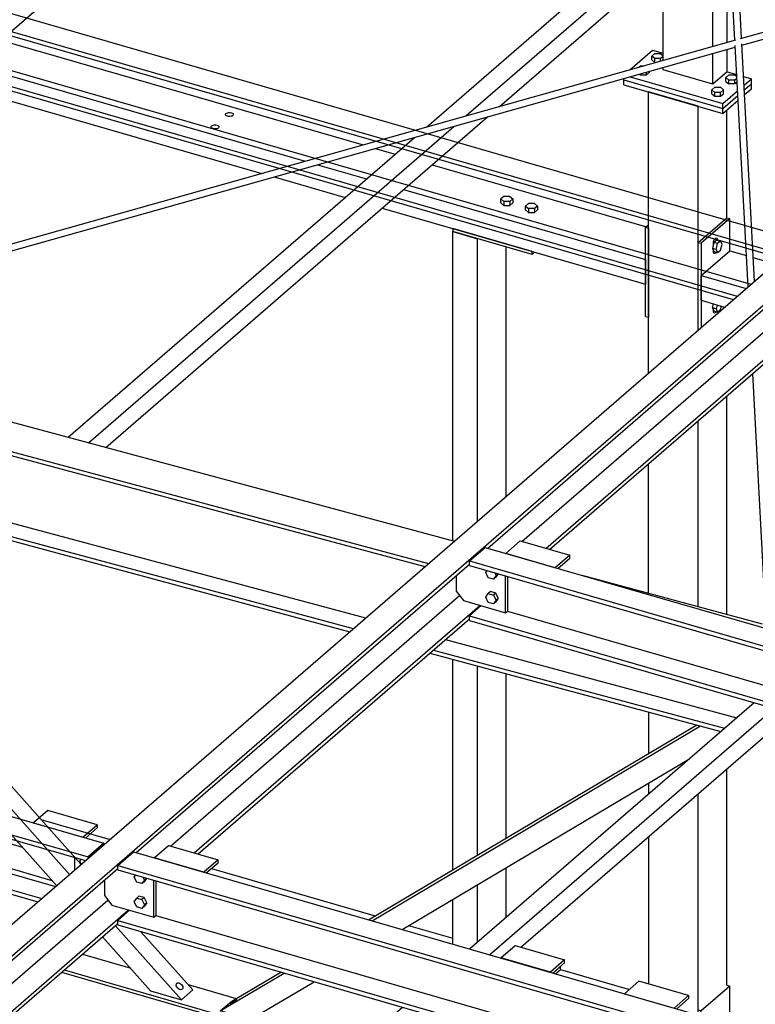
# Model space of a CAD drawing. Header units: millimetres. Extents: x -288865 to 11255, y 102926 to 380857.
# Tile 40 of 142: x -156649 to -155659, y 235986 to 237311. Entities that reach past the tile are written whole.
import ezdxf

# ---------------------------------------------------------------- set-up
doc = ezdxf.new("R2010")
doc.units = ezdxf.units.MM
doc.header["$MEASUREMENT"] = 0
doc.layers.add('TS_INNE_OBIEKTY', color=7, linetype='Continuous')
doc.layers.add('TS_LINIE_WIDOCZNE', color=7, linetype='Continuous')

# ---------------------------------------------------------------- blocks, each defined once
blk = doc.blocks.new('Part-68308383-3502 - 1330')
at = {"layer": 'TS_LINIE_WIDOCZNE', "color": 1, "linetype": 'Continuous'}
for p, q in [((7432.9, 11044.2), (7471.4, 11077.5)), ((7471.4, 11077.5), (7775.3, 10989.8)), ((7432.9, 11010.9), (7432.9, 11044.2)), ((7432.9, 11044.2), (7736.9, 10956.5)), ((7432.9, 11010.9), (7708, 10931.5)), ((7825.1, 10975.4), (7876.1, 10960.7)), ((7786.6, 10942.1), (8167.6, 10832.1)), ((7986.1, 10928.9), (8114.3, 10891.9)), ((7757.8, 10917.1), (8207.6, 10787.2)), ((8192.7, 10869.3), (8285.8, 10842.4)), ((8246, 10809.5), (8247.3, 10809.1)), ((8422.2, 10803), (8642.6, 10739.4)), ((8687.6, 10726.4), (8747, 10709.3)), ((8892.1, 10667.4), (8984.9, 10640.6))]:
    blk.add_line(p, q, dxfattribs=at)
blk = doc.blocks.new('Part-68308383-1728 - 1330')
at = {"layer": 'TS_LINIE_WIDOCZNE', "color": 1, "linetype": 'Continuous'}
for p, q in [((9126.5, 11917.5), (9091, 12578)), ((9135.6, 11920.1), (9100.2, 12578)), ((9144.3, 11585.9), (9126.9, 11910.5)), ((9153.1, 11593.5), (9136, 11912.8)), ((9167.4, 11156.1), (9150.6, 11469.1))]:
    blk.add_line(p, q, dxfattribs=at)
blk = doc.blocks.new('Bolt-68308383-3621 - 1330')
at = {"layer": 'TS_INNE_OBIEKTY', "color": 1, "linetype": 'Continuous'}
for p, q in [((9014.7, 11896.2), (9018.7, 11899.7)), ((9014.7, 11891), (9014.7, 11896.2)), ((9018.7, 11892.8), (9014.7, 11896.2)), ((9018.7, 11899.7), (9026.7, 11899.7)), ((9026.7, 11899.7), (9030.2, 11896.7)), ((9030.2, 11895.8), (9026.7, 11892.8)), ((8997.2, 11881.1), (8999.5, 11883.1)), ((8999.5, 11883.1), (9004.1, 11883.1)), ((9014.7, 11891), (9018.7, 11887.5)), ((9018.7, 11887.5), (9018.7, 11892.8)), ((9026.7, 11892.8), (9018.7, 11892.8)), ((9018.7, 11887.5), (9019.9, 11887.5)), ((9026.7, 11889.4), (9026.7, 11892.8)), ((9030, 11890.3), (9030.2, 11890.5)), ((8998.2, 11872), (8999.5, 11870.9)), ((8999.5, 11870.9), (8999.5, 11872.3)), ((8999.5, 11870.9), (9007.5, 11870.9)), ((9007.5, 11870.9), (9007.5, 11874.6)), ((9007.5, 11870.9), (9011.5, 11874.3)), ((9011.5, 11874.3), (9011.5, 11875.7)), ((9114.6, 11867.4), (9118.6, 11870.9)), ((9118.6, 11870.9), (9126.6, 11870.9)), ((9126.6, 11870.9), (9129.1, 11868.7)), ((9114.6, 11862.1), (9114.6, 11867.4)), ((9118.6, 11863.9), (9114.6, 11867.4)), ((9114.6, 11862.1), (9118.6, 11858.7)), ((9118.6, 11858.7), (9118.6, 11863.9)), ((9126.6, 11863.9), (9118.6, 11863.9)), ((9126.6, 11858.7), (9118.6, 11858.7)), ((9129.3, 11866.2), (9126.6, 11863.9)), ((9126.6, 11858.7), (9126.6, 11863.9)), ((9129.5, 11861.2), (9126.6, 11858.7)), ((9095.4, 11850.7), (9099.4, 11854.2)), ((9095.4, 11845.5), (9095.4, 11850.7)), ((9099.4, 11847.3), (9095.4, 11850.7)), ((9095.4, 11845.5), (9099.4, 11842)), ((9099.4, 11854.2), (9107.4, 11854.2)), ((9099.4, 11842), (9099.4, 11847.3)), ((9107.4, 11847.3), (9099.4, 11847.3)), ((9107.4, 11854.2), (9111.4, 11850.7)), ((9111.4, 11850.7), (9107.4, 11847.3)), ((9107.4, 11842), (9107.4, 11847.3)), ((9107.4, 11842), (9111.4, 11845.5)), ((9111.4, 11845.5), (9111.4, 11850.7)), ((9099.4, 11842), (9107.4, 11842))]:
    blk.add_line(p, q, dxfattribs=at)
blk = doc.blocks.new('Part-68308383-3503 - 1330')
at = {"layer": 'TS_LINIE_WIDOCZNE', "color": 1, "linetype": 'Continuous'}
for p, q in [((7433, 12076.7), (7471.5, 12110.1)), ((7471.5, 12110.1), (7534.8, 12091.8)), ((7544.1, 12089.1), (8089.1, 11931.8)), ((7433, 12043.4), (7433, 12076.7)), ((7433, 12076.7), (7536.8, 12046.8)), ((7433, 12043.4), (7538.4, 12013)), ((7546.2, 12044.1), (8050.6, 11898.5)), ((7547.7, 12010.3), (8021.8, 11873.5)), ((8138.8, 11917.4), (8626.3, 11776.7)), ((8100.3, 11884.1), (8548.4, 11754.7)), ((8071.5, 11859.1), (8490, 11738.3)), ((8642.8, 11771.9), (8669.6, 11764.2)), ((8565, 11750), (8631.1, 11730.9)), ((8719.3, 11749.8), (9007.5, 11666.6)), ((8506.6, 11733.5), (8602.3, 11705.9)), ((8680.8, 11716.5), (9006.5, 11622.5)), ((8652, 11691.5), (9006.5, 11589.2)), ((9006.5, 11622.5), (9006.5, 11589.2))]:
    blk.add_line(p, q, dxfattribs=at)
blk = doc.blocks.new('Part-68308383-3481 - 1330')
at = {"layer": 'TS_LINIE_WIDOCZNE', "color": 1, "linetype": 'Continuous'}
for p, q in [((9010.5, 11470), (9010.5, 11847.9)), ((9077.1, 11828.6), (9010.5, 11847.9)), ((9077.1, 11527.7), (9077.1, 11828.6)), ((9115.6, 11678.7), (9115.6, 11823.5)), ((9115.6, 11145.2), (9115.6, 11438.8)), ((9077.2, 11155.6), (9077.1, 11405.5)), ((9010.5, 11173.5), (9010.5, 11347.8)), ((9010.6, 10957.9), (9010.6, 11013.8)), ((9115.7, 10646.1), (9115.6, 10937.1)), ((9010.6, 10903.5), (9010.6, 10918.2)), ((9077.2, 10606.2), (9077.2, 10903.8)), ((9010.6, 10647.6), (9010.6, 10846.1))]:
    blk.add_line(p, q, dxfattribs=at)
blk = doc.blocks.new('Part-68308383-1607 - 1330')
at = {"layer": 'TS_LINIE_WIDOCZNE', "color": 1, "linetype": 'Continuous'}
for p, q in [((8248.8, 10688.1), (8312.5, 10669.7)), ((8220.5, 10663.6), (8605.3, 10552.6)), ((8224.2, 10666.8), (8609, 10555.7)), ((8390.8, 10647.1), (8455.6, 10628.4))]:
    blk.add_line(p, q, dxfattribs=at)
blk = doc.blocks.new('Part-68308383-3487 - 1330')
at = {"layer": 'TS_LINIE_WIDOCZNE', "color": 1, "linetype": 'Continuous'}
for p, q in [((9077.1, 11645.4), (9115.6, 11678.7)), ((9119.6, 11677.6), (9081.1, 11644.3)), ((9115.6, 11678.7), (9119.6, 11677.6)), ((9119.6, 11634.3), (9119.6, 11677.6)), ((9077.1, 11527.7), (9077.1, 11645.4)), ((9077.1, 11645.4), (9081.1, 11644.3)), ((9081.1, 11644.3), (9081.1, 11531.2))]:
    blk.add_line(p, q, dxfattribs=at)
blk = doc.blocks.new('Part-68308383-2156 - 1330')
at = {"layer": 'TS_LINIE_WIDOCZNE', "color": 1, "linetype": 'Continuous'}
for p, q in [((8345.3, 10817.4), (8364.6, 10834.1)), ((8364.6, 10834.1), (8431.2, 10814.9)), ((8411.9, 10798.2), (8345.3, 10817.4)), ((8431.2, 10814.9), (8411.9, 10798.2)), ((8415.4, 10797.2), (8431.2, 10810.9)), ((8431.2, 10810.9), (8431.2, 10814.9))]:
    blk.add_line(p, q, dxfattribs=at)
blk = doc.blocks.new('Part-68308383-1701 - 1330')
at = {"layer": 'TS_LINIE_WIDOCZNE', "color": 1, "linetype": 'Continuous'}
for p, q in [((8296.2, 10807.2), (8317.4, 10825.5)), ((8317.4, 10825.5), (9876.2, 10375.5)), ((8296.2, 10801.2), (8296.2, 10807.2)), ((8296.2, 10807.2), (9855, 10357.2)), ((8296.2, 10801.2), (9851.5, 10352.2)), ((8296.2, 10733.2), (8312.2, 10747.1)), ((8296.2, 10727.2), (8296.2, 10733.2)), ((8296.2, 10733.2), (9792.7, 10301.2)), ((8347.4, 10739.8), (9811.1, 10317.2)), ((8296.2, 10727.2), (9787.5, 10296.8)), ((9876.2, 10375.5), (9855, 10357.2)), ((9876.2, 10373.6), (9876.2, 10375.5)), ((9855, 10357.2), (9855, 10355.3))]:
    blk.add_line(p, q, dxfattribs=at)
blk = doc.blocks.new('Bolt-68308383-2679 - 1330')
at = {"layer": 'TS_INNE_OBIEKTY', "color": 1, "linetype": 'Continuous'}
for p, q in [((8791.3, 11201.4), (8793.1, 11204)), ((8794.8, 11194.4), (8791.3, 11201.4)), ((8801.7, 11192.5), (8794.8, 11194.4)), ((8805.2, 11197.4), (8801.7, 11192.5)), ((8804.8, 11195.1), (8801.7, 11192.5)), ((8805.2, 11197.4), (8803.4, 11201)), ((8808, 11199.7), (8804.8, 11195.1)), ((8807.9, 11199.8), (8805.2, 11197.4)), ((8791.3, 11168.1), (8794.8, 11173.1)), ((8794.8, 11161.1), (8791.3, 11168.1)), ((8797.9, 11175.8), (8794.8, 11173.1)), ((8794.8, 11173.1), (8801.7, 11171.1)), ((8804.8, 11173.8), (8797.9, 11175.8)), ((8804.8, 11173.8), (8801.7, 11171.1)), ((8801.7, 11171.1), (8805.2, 11164.1)), ((8808.2, 11166.8), (8804.8, 11173.8)), ((8808.2, 11166.8), (8804.8, 11161.8)), ((8808.2, 11166.8), (8805.2, 11164.1)), ((8801.7, 11159.1), (8794.8, 11161.1)), ((8805.2, 11164.1), (8801.7, 11159.1)), ((8804.8, 11161.8), (8801.7, 11159.1))]:
    blk.add_line(p, q, dxfattribs=at)
blk = doc.blocks.new('Part-68308383-2162 - 1330')
at = {"layer": 'TS_LINIE_WIDOCZNE', "color": 1, "linetype": 'Continuous'}
for p, q in [((8818.4, 11227.1), (8837.6, 11243.8)), ((8837.6, 11243.8), (8904.3, 11224.6)), ((8885, 11207.9), (8818.4, 11227.1)), ((8904.3, 11224.6), (8885, 11207.9)), ((8888.5, 11206.9), (8904.3, 11220.6)), ((8904.3, 11220.6), (8904.3, 11224.6))]:
    blk.add_line(p, q, dxfattribs=at)
blk = doc.blocks.new('Part-68308383-1609 - 1330')
at = {"layer": 'TS_LINIE_WIDOCZNE', "color": 1, "linetype": 'Continuous'}
for p, q in [((6027.6, 11974.9), (8749.2, 11243.7)), ((7673.3, 11493), (8714.2, 11213.4)), ((7673.8, 11487.6), (8709.5, 11209.3)), ((7613.2, 11413.3), (8629.6, 11140.2)), ((7595.4, 11394), (8608.5, 11121.8)), ((7599.6, 11398.2), (8613.2, 11125.9)), ((8920.6, 11197.6), (9163.2, 11132.4)), ((8737.4, 11111.2), (9129, 11006)), ((8716.2, 11092.9), (9107.8, 10987.7)), ((8720.9, 11097), (9112.5, 10991.8))]:
    blk.add_line(p, q, dxfattribs=at)
blk = doc.blocks.new('Part-68308383-1618 - 1330')
at = {"layer": 'TS_LINIE_WIDOCZNE', "color": 1, "linetype": 'Continuous'}
for p, q in [((8213.9, 10780.2), (7688.8, 11368.9)), ((8231.4, 10795.3), (7729.5, 11358)), ((8246.8, 10808.6), (7765.4, 11348.4)), ((8381.9, 10626.6), (8292.9, 10726.3)), ((8397.2, 10639.9), (8327.4, 10718.2)), ((8340.2, 10638.6), (8275.5, 10711.2)), ((8340.2, 10638.6), (8381.9, 10626.6)), ((8381.9, 10626.6), (8397.2, 10639.9))]:
    blk.add_line(p, q, dxfattribs=at)
blk = doc.blocks.new('Part-68308383-1620 - 1330')
at = {"layer": 'TS_LINIE_WIDOCZNE', "color": 1, "linetype": 'Continuous'}
for p, q in [((8633.8, 10734.2), (9075.4, 10996.4)), ((8638.5, 10732.8), (9080.2, 10995.1)), ((8678.8, 10721.2), (9064.6, 10950.3)), ((8449.6, 10624.8), (8515.5, 10663.9)), ((8434.2, 10611.5), (8520.2, 10662.6)), ((8474.5, 10599.9), (8560.5, 10650.9)), ((8434.2, 10611.5), (8449.6, 10624.8)), ((8474.5, 10599.9), (8434.2, 10611.5))]:
    blk.add_line(p, q, dxfattribs=at)
blk = doc.blocks.new('Part-68308383-1646 - 1330')
at = {"layer": 'TS_LINIE_WIDOCZNE', "color": 1, "linetype": 'Continuous'}
for p, q in [((9614.6, 12055), (9103.3, 12641)), ((9639.2, 12061.9), (9143.3, 12630.3)), ((9660.9, 12068), (9178.6, 12620.8)), ((9811.9, 11863.9), (9645.8, 12054.3)), ((9827.3, 11877.2), (9667.5, 12060.4)), ((9771, 11875.7), (9621.2, 12047.4)), ((9771, 11875.7), (9811.9, 11863.9)), ((9811.9, 11863.9), (9827.3, 11877.2))]:
    blk.add_line(p, q, dxfattribs=at)
blk = doc.blocks.new('Part-68308383-3546 - 1330')
at = {"layer": 'TS_LINIE_WIDOCZNE', "color": 1, "linetype": 'Continuous'}
for p, q in [((9030.2, 12785.8), (9030.2, 12923.6)), ((9096.8, 12767.9), (9096.8, 12904.4)), ((9116, 12781.2), (9116, 12898.8)), ((9030.2, 12112.6), (9030.2, 12660.6)), ((9096.8, 12612.5), (9096.8, 12642.7)), ((9116, 12284.1), (9116, 12626.4)), ((9096.8, 12094.8), (9096.8, 12470.3)), ((9116, 12110.2), (9116, 12112.3)), ((9030.2, 11890.4), (9030.2, 12004.3)), ((9096.8, 11909.2), (9096.8, 11985)), ((9116, 11914.6), (9116, 11979.5)), ((9096.8, 11858.5), (9096.8, 11899.7)), ((9116, 11875.1), (9116, 11905.1)), ((9030.2, 11877.7), (9030.2, 11881)), ((9096.8, 11858.5), (9030.2, 11877.7)), ((9116, 11875.1), (9096.8, 11858.5))]:
    blk.add_line(p, q, dxfattribs=at)
blk = doc.blocks.new('Part-68308383-1690 - 1330')
at = {"layer": 'TS_LINIE_WIDOCZNE', "color": 1, "linetype": 'Continuous'}
for p, q in [((7795.2, 10417.5), (9214.8, 11647)), ((9214.8, 11647), (9251.5, 11636.4)), ((7831.8, 10407), (9251.5, 11636.4)), ((9251.5, 11636.4), (9251.5, 11634.5)), ((8794, 11234.2), (9232, 11613.5)), ((8840.1, 11243.1), (9218.8, 11571.1)), ((8872, 11233.9), (9246.3, 11557.9)), ((8877.2, 11232.4), (9232, 11539.6)), ((8320.9, 10824.5), (8769.3, 11212.8)), ((8367, 10833.4), (8756.1, 11170.4)), ((8399, 10824.2), (8783.6, 11157.2)), ((8404.2, 10822.7), (8769.3, 11138.9)), ((7858.2, 10423.8), (8296.2, 10803.1)), ((7885.1, 10416), (8283, 10760.7)), ((7917, 10406.8), (8310.5, 10747.5)), ((7922.2, 10405.3), (8296.2, 10729.2)), ((7831.8, 10407), (7795.2, 10417.5)), ((7795.2, 10417.5), (7795.2, 10337.6)), ((7799.9, 10342.2), (7799.9, 10410.2)), ((7799.9, 10410.2), (7831.8, 10401)), ((7831.8, 10401), (7831.8, 10407)), ((7831.8, 10401), (7833.5, 10402.4)), ((7799.9, 10342.2), (7807.7, 10349)), ((7795.2, 10337.6), (7831.8, 10327)), ((7831.8, 10333), (7799.9, 10342.2)), ((7831.8, 10333), (7833.5, 10334.5)), ((7831.8, 10327), (7831.8, 10333)), ((7831.8, 10327), (7833.5, 10328.5))]:
    blk.add_line(p, q, dxfattribs=at)
blk = doc.blocks.new('Part-68308383-3526 - 1330')
at = {"layer": 'TS_LINIE_WIDOCZNE', "color": 1, "linetype": 'Continuous'}
for p, q in [((8881.9, 10662.5), (8892.1, 10671.4)), ((8885.4, 10661.5), (8892.1, 10667.4)), ((8892.1, 10671.4), (8891.9, 10671.4)), ((8892.1, 10667.4), (8892.1, 10671.4))]:
    blk.add_line(p, q, dxfattribs=at)
blk = doc.blocks.new('Part-68308383-1700 - 1330')
at = {"layer": 'TS_LINIE_WIDOCZNE', "color": 1, "linetype": 'Continuous'}
for p, q in [((8769.3, 11216.9), (8790.4, 11235.2)), ((8790.4, 11235.2), (10349.3, 10785.2)), ((8769.3, 11210.9), (8769.3, 11216.9)), ((8769.3, 11216.9), (10328.1, 10766.9)), ((8769.3, 11210.9), (10324.6, 10761.9)), ((8769.3, 11142.9), (8785.2, 11156.8)), ((8769.3, 11136.9), (8769.3, 11142.9)), ((8769.3, 11142.9), (10265.8, 10710.9)), ((8820.5, 11149.5), (10284.2, 10726.9)), ((8769.3, 11136.9), (10260.6, 10706.4)), ((10349.3, 10785.2), (10328.1, 10766.9)), ((10349.3, 10783.3), (10349.3, 10785.2)), ((10328.1, 10766.9), (10328.1, 10765))]:
    blk.add_line(p, q, dxfattribs=at)
blk = doc.blocks.new('Part-68308383-1727 - 1330')
at = {"layer": 'TS_LINIE_WIDOCZNE', "color": 1, "linetype": 'Continuous'}
for p, q in [((9134, 11919.6), (10318.7, 12253.2)), ((9136.1, 11910.8), (10321.8, 12244.7)), ((7762.6, 11533.5), (9128, 11918)), ((7734.8, 11516.2), (9127, 11908.2))]:
    blk.add_line(p, q, dxfattribs=at)
blk = doc.blocks.new('Part-68308383-3497 - 1330')
at = {"layer": 'TS_LINIE_WIDOCZNE', "color": 1, "linetype": 'Continuous'}
for p, q in [((9006.5, 11665.8), (9010.5, 11669.3)), ((9006.5, 11545.9), (9006.5, 11665.8)), ((9006.5, 11665.8), (9010.5, 11664.7)), ((9010.5, 11664.7), (9010.5, 11544.7)), ((9006.5, 11545.9), (9010.5, 11544.7)), ((9010.5, 11544.7), (9010.5, 11544.8))]:
    blk.add_line(p, q, dxfattribs=at)
blk = doc.blocks.new('Part-68308383-2302 - 1330')
at = {"layer": 'TS_LINIE_WIDOCZNE', "color": 1, "linetype": 'Continuous'}
for p, q in [((8769.7, 10694.9), (9152.4, 11026.3)), ((8796.4, 10687.2), (9179.1, 11018.6)), ((8838.7, 10697.2), (9202.1, 11012)), ((8307, 10294.2), (8679.3, 10616.6)), ((8333.7, 10286.5), (8706, 10609)), ((8356.8, 10279.9), (8729.1, 10602.3)), ((7890.8, 9933.8), (8216.6, 10215.9)), ((7917.9, 9926.5), (8243.3, 10208.2)), ((7954.3, 9931.3), (8266.4, 10201.6))]:
    blk.add_line(p, q, dxfattribs=at)
blk = doc.blocks.new('Part-68308383-2155 - 1330')
at = {"layer": 'TS_LINIE_WIDOCZNE', "color": 1, "linetype": 'Continuous'}
for p, q in [((8997.4, 10651.4), (8978.2, 10634.7)), ((9064, 10632.2), (8997.4, 10651.4)), ((8978.2, 10634.7), (9044.8, 10615.5)), ((9044.8, 10615.5), (9064, 10632.2)), ((9064, 10628.2), (9048.3, 10614.5)), ((9064, 10632.2), (9064, 10628.2))]:
    blk.add_line(p, q, dxfattribs=at)
blk = doc.blocks.new('Bolt-68308383-2680 - 1330')
at = {"layer": 'TS_INNE_OBIEKTY', "color": 1, "linetype": 'Continuous'}
for p, q in [((8318.3, 10791.7), (8320, 10794.3)), ((8321.7, 10784.8), (8318.3, 10791.7)), ((8328.7, 10782.8), (8321.7, 10784.8)), ((8332.1, 10787.7), (8328.7, 10782.8)), ((8331.7, 10785.4), (8328.7, 10782.8)), ((8332.1, 10787.7), (8330.3, 10791.3)), ((8334.9, 10790), (8331.7, 10785.4)), ((8334.8, 10790.1), (8332.1, 10787.7)), ((8318.3, 10758.4), (8321.7, 10763.4)), ((8321.7, 10751.4), (8318.3, 10758.4)), ((8324.8, 10766.1), (8321.7, 10763.4)), ((8321.7, 10763.4), (8328.7, 10761.4)), ((8331.7, 10764.1), (8324.8, 10766.1)), ((8331.7, 10764.1), (8328.7, 10761.4)), ((8328.7, 10761.4), (8332.1, 10754.4)), ((8335.2, 10757.1), (8331.7, 10764.1)), ((8335.2, 10757.1), (8331.7, 10752.1)), ((8335.2, 10757.1), (8332.1, 10754.4)), ((8328.7, 10749.4), (8321.7, 10751.4)), ((8332.1, 10754.4), (8328.7, 10749.4)), ((8331.7, 10752.1), (8328.7, 10749.4))]:
    blk.add_line(p, q, dxfattribs=at)
blk = doc.blocks.new('Bolt-68308383-3583 - 1330')
at = {"layer": 'TS_INNE_OBIEKTY', "color": 1, "linetype": 'Continuous'}
for p, q in [((8441, 11817.2), (8441.1, 11818.1)), ((8441.5, 11816.4), (8441, 11817.2)), ((8441.1, 11818.1), (8441.7, 11818.9)), ((8442.4, 11815.7), (8441.5, 11816.4)), ((8441.7, 11818.9), (8442.8, 11819.5)), ((8443.7, 11815.2), (8442.4, 11815.7)), ((8442.8, 11819.5), (8444.2, 11820)), ((8444.2, 11820), (8445.8, 11820.2)), ((8445.8, 11820.2), (8447.5, 11820.1)), ((8447.5, 11820.1), (8449.1, 11819.8)), ((8449.1, 11819.8), (8450.4, 11819.3)), ((8451, 11816.2), (8450, 11815.5)), ((8450.4, 11819.3), (8451.3, 11818.6)), ((8451.6, 11817), (8451, 11816.2)), ((8451.3, 11818.6), (8451.7, 11817.8)), ((8451.7, 11817.8), (8451.6, 11817)), ((8422.5, 11802.2), (8423.5, 11802.9)), ((8423.5, 11802.9), (8425, 11803.3)), ((8425, 11803.3), (8426.6, 11803.5)), ((8426.6, 11803.5), (8428.3, 11803.5)), ((8428.3, 11803.5), (8429.8, 11803.2)), ((8429.8, 11803.2), (8431.1, 11802.7)), ((8431.1, 11802.7), (8432.1, 11802)), ((8445.3, 11814.9), (8443.7, 11815.2)), ((8446.9, 11814.8), (8445.3, 11814.9)), ((8448.6, 11815.1), (8446.9, 11814.8)), ((8450, 11815.5), (8448.6, 11815.1)), ((8421.8, 11800.6), (8421.9, 11801.4)), ((8422.2, 11799.8), (8421.8, 11800.6)), ((8421.9, 11801.4), (8422.5, 11802.2)), ((8423.1, 11799.1), (8422.2, 11799.8)), ((8424.5, 11798.5), (8423.1, 11799.1)), ((8426, 11798.2), (8424.5, 11798.5)), ((8427.7, 11798.2), (8426, 11798.2)), ((8429.3, 11798.4), (8427.7, 11798.2)), ((8430.7, 11798.9), (8429.3, 11798.4)), ((8431.8, 11799.5), (8430.7, 11798.9)), ((8432.4, 11800.3), (8431.8, 11799.5)), ((8432.1, 11802), (8432.5, 11801.1)), ((8432.5, 11801.1), (8432.4, 11800.3))]:
    blk.add_line(p, q, dxfattribs=at)
blk = doc.blocks.new('Part-68308383-2144 - 1330')
at = {"layer": 'TS_LINIE_WIDOCZNE', "color": 1, "linetype": 'Continuous'}
for p, q in [((8751.4, 11197.3), (8751.4, 11176.5)), ((8818, 11147.3), (8818, 11196.8)), ((8821, 11150), (8821, 11195.9)), ((8751.4, 11176.5), (8761.3, 11163.7)), ((8761.3, 11163.7), (8818, 11147.3)), ((8818, 11147.3), (8821, 11150))]:
    blk.add_line(p, q, dxfattribs=at)
blk = doc.blocks.new('Part-68308383-2145 - 1330')
at = {"layer": 'TS_LINIE_WIDOCZNE', "color": 1, "linetype": 'Continuous'}
for p, q in [((8278.3, 10787.6), (8278.3, 10766.8)), ((8344.9, 10737.6), (8344.9, 10787.1)), ((8348, 10740.3), (8348, 10786.2)), ((8278.3, 10766.8), (8288.3, 10754)), ((8288.3, 10754), (8344.9, 10737.6)), ((8344.9, 10737.6), (8348, 10740.3))]:
    blk.add_line(p, q, dxfattribs=at)
blk = doc.blocks.new('Part-68308383-2157 - 1330')
at = {"layer": 'TS_LINIE_WIDOCZNE', "color": 1, "linetype": 'Continuous'}
for p, q in [((8811.7, 10682.8), (8830.9, 10699.5)), ((8830.9, 10699.5), (8897.5, 10680.2)), ((8878.3, 10663.6), (8811.7, 10682.8)), ((8897.5, 10680.2), (8878.3, 10663.6)), ((8897.5, 10676.2), (8897.5, 10680.2)), ((8881.7, 10662.6), (8897.5, 10676.2))]:
    blk.add_line(p, q, dxfattribs=at)
blk = doc.blocks.new('Part-68308383-2337 - 1330')
at = {"layer": 'TS_LINIE_WIDOCZNE', "color": 1, "linetype": 'Continuous'}
for p, q in [((8711.8, 11800.7), (8997.2, 12047.9)), ((9012.5, 12043.5), (8997.1, 12030.2)), ((8997.2, 12047.9), (9001.5, 12046.7)), ((9023.8, 12040.2), (9012.5, 12043.5)), ((8764.4, 11815.6), (9023.8, 12040.2)), ((8997.1, 12030.2), (8993.1, 12031.3)), ((9023.8, 12013.6), (9023.8, 12040.2)), ((8810, 11828.4), (9023.8, 12013.6)), ((8280.3, 11369.7), (8793.9, 11814.4)), ((8256.8, 11376), (8748.3, 11801.6)), ((8229.7, 11383.3), (8695.6, 11786.8)), ((7950.2, 11141.2), (8089, 11261.4)), ((7965.6, 11123.8), (8116.1, 11254.1)), ((7979.1, 11108.8), (8139.6, 11247.8)), ((7643.7, 10875.7), (7917.3, 11112.7)), ((7659.1, 10858.3), (7932.8, 11095.4)), ((7682.2, 10851.7), (7946.2, 11080.3)), ((7647.8, 10861.6), (7658.2, 10870.7))]:
    blk.add_line(p, q, dxfattribs=at)
blk = doc.blocks.new('Part-68308383-3506 - 1330')
at = {"layer": 'TS_LINIE_WIDOCZNE', "color": 1, "linetype": 'Continuous'}
for p, q in [((8747, 11244.3), (8747, 11660.1)), ((8747, 11660.1), (8780.3, 11650.5)), ((8747, 11660.1), (8747.1, 11660.1)), ((8780.3, 11270.7), (8780.3, 11650.5)), ((8818.8, 11304), (8818.8, 11639.4)), ((8747, 10801.4), (8747, 11084.6)), ((8780.3, 10821.2), (8780.3, 11075.7)), ((8818.8, 10844), (8818.8, 11065.3)), ((8818.8, 10737.4), (8818.8, 10804.3)), ((8780.3, 10704.1), (8780.3, 10781.5)), ((8747, 10701.5), (8747, 10761.7))]:
    blk.add_line(p, q, dxfattribs=at)
blk = doc.blocks.new('Bolt-68308383-3264 - 1330')
at = {"layer": 'TS_INNE_OBIEKTY', "color": 1, "linetype": 'Continuous'}
for p, q in [((8449.4, 10622.8), (8450.6, 10623.8)), ((8450.6, 10623.8), (8452, 10624.7)), ((8453.1, 10624.4), (8451.8, 10623.4)), ((8452, 10624.7), (8453.4, 10625.6)), ((8454.4, 10625.3), (8453.1, 10624.4)), ((8453.4, 10625.6), (8454.6, 10626.4)), ((8455.4, 10626.1), (8454.4, 10625.3)), ((8454.6, 10626.4), (8455.5, 10626.9)), ((8456, 10626.8), (8455.4, 10626.1)), ((8455.5, 10626.9), (8456.1, 10627.2)), ((8455.5, 10626.9), (8456.1, 10627.2)), ((8456.3, 10627.1), (8456, 10626.8)), ((8456.3, 10627.1), (8456, 10626.8)), ((8456.1, 10627.2), (8456.3, 10627.1)), ((8456.1, 10627.2), (8456.3, 10627.1)), ((8447.5, 10621), (8447.7, 10621.4)), ((8447.5, 10621), (8447.7, 10621.4)), ((8447.7, 10621), (8447.5, 10621)), ((8447.7, 10621), (8447.5, 10621)), ((8447.7, 10621.4), (8448.4, 10622)), ((8448.2, 10621.2), (8447.7, 10621)), ((8448.2, 10621.2), (8447.7, 10621)), ((8449.2, 10621.7), (8448.2, 10621.2)), ((8448.4, 10622), (8449.4, 10622.8)), ((8450.4, 10622.5), (8449.2, 10621.7)), ((8451.8, 10623.4), (8450.4, 10622.5))]:
    blk.add_line(p, q, dxfattribs=at)
blk = doc.blocks.new('Part-68308383-3544 - 1330')
at = {"layer": 'TS_LINIE_WIDOCZNE', "color": 1, "linetype": 'Continuous'}
for p, q in [((8985.2, 11877.7), (9015.7, 11904.1)), ((9015.7, 11904.1), (9030.2, 11899.9)), ((9116, 11875.1), (9129, 11871.4)), ((9138.3, 11868.7), (9148.9, 11865.6)), ((8977.2, 11864.1), (8977.2, 11866.1)), ((8977.2, 11864.1), (9110.4, 11825.7)), ((8985.5, 11868.4), (9110.4, 11832.3)), ((9139, 11857), (9148.9, 11865.6)), ((9139.3, 11850.7), (9148.9, 11859)), ((9148.9, 11859), (9148.9, 11865.6)), ((9110.4, 11832.3), (9130.2, 11849.4)), ((9110.4, 11825.7), (9130.5, 11843)), ((9110.4, 11825.7), (9110.4, 11832.3))]:
    blk.add_line(p, q, dxfattribs=at)
blk = doc.blocks.new('Bolt-68308383-3260 - 1330')
at = {"layer": 'TS_INNE_OBIEKTY', "color": 1, "linetype": 'Continuous'}
for p, q in [((8374.8, 10646.6), (8375.1, 10647.8)), ((8375, 10645.2), (8374.8, 10646.6)), ((8375.6, 10643.8), (8375, 10645.2)), ((8375.1, 10647.8), (8375.7, 10648.8)), ((8376.6, 10642.4), (8375.6, 10643.8)), ((8375.7, 10648.8), (8376.7, 10649.3)), ((8377.9, 10641.3), (8376.6, 10642.4)), ((8376.7, 10649.3), (8378, 10649.4)), ((8379.2, 10640.5), (8377.9, 10641.3)), ((8378, 10649.4), (8379.4, 10649)), ((8380.6, 10640.1), (8379.2, 10640.5)), ((8379.4, 10649), (8380.8, 10648.2)), ((8381.9, 10640.2), (8380.6, 10640.1)), ((8380.8, 10648.2), (8382, 10647.1)), ((8382.9, 10640.7), (8381.9, 10640.2)), ((8382, 10647.1), (8383, 10645.7)), ((8383.6, 10641.6), (8382.9, 10640.7)), ((8383, 10645.7), (8383.6, 10644.3)), ((8383.6, 10644.3), (8383.8, 10642.9)), ((8383.8, 10642.9), (8383.6, 10641.6))]:
    blk.add_line(p, q, dxfattribs=at)
blk = doc.blocks.new('Part-68308383-3493 - 1330')
at = {"layer": 'TS_LINIE_WIDOCZNE', "color": 1, "linetype": 'Continuous'}
for p, q in [((9119.6, 10645), (9081.1, 10611.7)), ((9115.7, 10646.1), (9119.6, 10645)), ((9119.6, 10601.7), (9119.6, 10645)), ((9077.1, 10606.2), (9077.1, 10612.9)), ((9077.1, 10612.9), (9081.1, 10611.7)), ((9081.1, 10605), (9081.1, 10611.7)), ((9077.1, 10492.9), (9077.1, 10501.8)), ((9077.1, 10492.9), (9081.1, 10491.8)), ((9081.1, 10491.8), (9081.1, 10500.7)), ((9081.1, 10491.8), (9088.8, 10498.4))]:
    blk.add_line(p, q, dxfattribs=at)
blk = doc.blocks.new('Bolt-68308383-3597 - 1330')
at = {"layer": 'TS_INNE_OBIEKTY', "color": 1, "linetype": 'Continuous'}
for p, q in [((8815.6, 11707.4), (8811.6, 11703.9)), ((8811.6, 11703.9), (8815.6, 11700.5)), ((8811.6, 11698.7), (8811.6, 11703.9)), ((8811.6, 11698.7), (8815.6, 11695.2)), ((8823.6, 11707.4), (8815.6, 11707.4)), ((8823.6, 11700.5), (8815.6, 11700.5)), ((8815.6, 11700.5), (8815.6, 11695.2)), ((8823.6, 11707.4), (8827.6, 11703.9)), ((8827.6, 11703.9), (8823.6, 11700.5)), ((8823.6, 11700.5), (8823.6, 11695.2)), ((8823.6, 11695.2), (8827.6, 11698.7)), ((8827.6, 11703.9), (8827.6, 11698.7)), ((8848.9, 11697.8), (8844.9, 11694.3)), ((8856.9, 11697.8), (8848.9, 11697.8)), ((8856.9, 11697.8), (8860.9, 11694.3)), ((8815.6, 11695.2), (8823.6, 11695.2)), ((8844.9, 11694.3), (8848.9, 11690.9)), ((8844.9, 11689.1), (8844.9, 11694.3)), ((8844.9, 11689.1), (8848.9, 11685.6)), ((8856.9, 11690.9), (8848.9, 11690.9)), ((8848.9, 11690.9), (8848.9, 11685.6)), ((8848.9, 11685.6), (8856.9, 11685.6)), ((8860.9, 11694.3), (8856.9, 11690.9)), ((8856.9, 11690.9), (8856.9, 11685.6)), ((8856.9, 11685.6), (8860.9, 11689.1)), ((8860.9, 11694.3), (8860.9, 11689.1))]:
    blk.add_line(p, q, dxfattribs=at)
blk = doc.blocks.new('Part-68308383-3525 - 1330')
at = {"layer": 'TS_LINIE_WIDOCZNE', "color": 1, "linetype": 'Continuous'}
for p, q in [((8853.7, 11633.3), (8747.1, 11664.1)), ((8747.1, 11664.1), (8747.1, 11660.1)), ((8853.7, 11629.3), (8747.1, 11660.1)), ((8853.7, 11629.3), (8853.7, 11633.3)), ((8857.1, 11632.3), (8853.7, 11629.3))]:
    blk.add_line(p, q, dxfattribs=at)
blk = doc.blocks.new('Part-68308383-3534 - 1330')
at = {"layer": 'TS_LINIE_WIDOCZNE', "color": 1, "linetype": 'Continuous'}
for p, q in [((9081.1, 11601), (9119.6, 11634.3)), ((9119.6, 11634.3), (9142.1, 11627.8)), ((9151.4, 11625.1), (9180, 11616.8)), ((9081.1, 11567.7), (9081.1, 11601)), ((9081.1, 11601), (9141.6, 11583.5)), ((9081.1, 11567.7), (9112.7, 11558.5)), ((9278.4, 11510.7), (9603.4, 11416.9)), ((9653.1, 11402.5), (10050.3, 11287.9)), ((10067, 11283.1), (10211.7, 11241.3)), ((10261.5, 11226.9), (10605.3, 11127.7)), ((10605.3, 11127.7), (10605.3, 11141.2))]:
    blk.add_line(p, q, dxfattribs=at)
blk = doc.blocks.new('Part-68308383-3563 - 1330')
at = {"layer": 'TS_LINIE_WIDOCZNE', "color": 1, "linetype": 'Continuous'}
for p, q in [((8977.2, 11864.1), (9110.4, 11825.7)), ((8977.2, 11857.5), (8977.2, 11864.1)), ((8977.2, 11857.5), (9110.4, 11819)), ((9139.3, 11850.7), (9148.9, 11859)), ((9148.9, 11852.3), (9148.9, 11859)), ((9110.4, 11825.7), (9130.5, 11843)), ((9139.7, 11844.3), (9148.9, 11852.3)), ((9110.4, 11819), (9130.8, 11836.7)), ((9110.4, 11819), (9110.4, 11825.7))]:
    blk.add_line(p, q, dxfattribs=at)
blk = doc.blocks.new('Bolt-68308383-3565 - 1330')
at = {"layer": 'TS_INNE_OBIEKTY', "color": 1, "linetype": 'Continuous'}
for p, q in [((9098.3, 11645.2), (9096.3, 11637.5)), ((9097.7, 11643.9), (9097.9, 11645.9)), ((9097.7, 11642.5), (9097.7, 11643.9)), ((9097.9, 11645.9), (9098.4, 11647.9)), ((9102.3, 11648.7), (9098.3, 11645.2)), ((9103.3, 11643.8), (9098.3, 11645.2)), ((9098.4, 11647.9), (9099.3, 11649.7)), ((9099.3, 11649.7), (9100.3, 11650.9)), ((9100.3, 11650.9), (9101.4, 11651.5)), ((9101.3, 11636), (9103.3, 11643.8)), ((9101.4, 11651.5), (9102.2, 11651.2)), ((9102.2, 11651.2), (9102.8, 11650.2)), ((9102.3, 11648.7), (9107.3, 11647.2)), ((9102.8, 11650.2), (9103, 11648.6)), ((9103, 11648.6), (9103, 11648.5)), ((9107.3, 11647.2), (9103.3, 11643.8)), ((9109.3, 11643), (9107.3, 11647.2)), ((9101.3, 11636), (9096.3, 11637.5)), ((9096.3, 11637.5), (9098.3, 11633.2)), ((9097.7, 11633.3), (9097.7, 11634.7)), ((9097.9, 11631.7), (9097.7, 11633.3)), ((9098.4, 11630.7), (9097.9, 11631.7)), ((9098.3, 11633.2), (9103.3, 11631.8)), ((9099.3, 11630.4), (9098.4, 11630.7)), ((9100.3, 11631), (9099.3, 11630.4)), ((9101.4, 11632.2), (9100.3, 11631)), ((9101.3, 11636), (9103.3, 11631.8)), ((9101.4, 11632.3), (9101.4, 11632.2)), ((9103.3, 11631.8), (9107.3, 11635.2)), ((9107.3, 11635.2), (9109.3, 11643)), ((9096.3, 11557.5), (9097.7, 11562.9)), ((9101.3, 11556.1), (9096.3, 11557.5)), ((9096.3, 11557.5), (9098.3, 11553.3)), ((9097.7, 11562.6), (9097.7, 11562.9)), ((9097.7, 11553.3), (9097.7, 11554.8)), ((9097.9, 11551.7), (9097.7, 11553.3)), ((9098.4, 11550.7), (9097.9, 11551.7)), ((9098.3, 11553.3), (9103.3, 11551.8)), ((9099.3, 11550.5), (9098.4, 11550.7)), ((9100.3, 11551), (9099.3, 11550.5)), ((9101.4, 11552.3), (9100.3, 11551)), ((9102.7, 11561.4), (9101.3, 11556.1)), ((9101.3, 11556.1), (9103.3, 11551.8)), ((9101.4, 11552.4), (9101.4, 11552.3)), ((9103.3, 11551.8), (9107.3, 11555.3)), ((9107.3, 11555.3), (9108.5, 11559.8))]:
    blk.add_line(p, q, dxfattribs=at)
blk = doc.blocks.new('Part-68308383-2152 - 1330')
at = {"layer": 'TS_LINIE_WIDOCZNE', "color": 1, "linetype": 'Continuous'}
for p, q in [((9800.8, 10419.5), (9781.6, 10402.8)), ((9867.5, 10400.2), (9800.8, 10419.5)), ((9781.6, 10402.8), (9848.2, 10383.6)), ((9848.2, 10383.6), (9867.5, 10400.2)), ((9867.5, 10400.2), (9867.5, 10396.2)), ((9867.5, 10396.2), (9851.7, 10382.6))]:
    blk.add_line(p, q, dxfattribs=at)
blk = doc.blocks.new('Part-68308383-1693 - 1330')
at = {"layer": 'TS_LINIE_WIDOCZNE', "color": 1, "linetype": 'Continuous'}
for p, q in [((9232, 11617.6), (9253.1, 11635.9)), ((9253.1, 11635.9), (10812, 11185.9)), ((9232, 11611.6), (9232, 11617.6)), ((9232, 11617.6), (10790.8, 11167.6)), ((9232, 11611.6), (10787.3, 11162.6)), ((9232, 11543.6), (9247.9, 11557.5)), ((9232, 11537.6), (9232, 11543.6)), ((9232, 11543.6), (10728.4, 11111.6)), ((9232, 11537.6), (10723.3, 11107.2)), ((9283.2, 11550.2), (10746.9, 11127.6)), ((10812, 11185.9), (10790.8, 11167.6)), ((10812, 11184), (10812, 11185.9)), ((10790.8, 11167.6), (10790.8, 11165.7))]:
    blk.add_line(p, q, dxfattribs=at)
blk = doc.blocks.new('Part-68308383-2147 - 1330')
at = {"layer": 'TS_LINIE_WIDOCZNE', "color": 1, "linetype": 'Continuous'}
blk.add_line((9837.1, 10339.7), (9837.1, 10356.4), dxfattribs=at)
blk = doc.blocks.new('Bolt-68308383-2682 - 1330')
at = {"layer": 'TS_INNE_OBIEKTY', "color": 1, "linetype": 'Continuous'}
for p, q in [((9843.8, 10351.4), (9845.6, 10353.9)), ((9845.8, 10347.3), (9843.8, 10351.4))]:
    blk.add_line(p, q, dxfattribs=at)

msp = doc.modelspace()

# ---------------------------------------------------------------- linework, layer by layer
at = {"layer": 'TS_LINIE_WIDOCZNE', "color": 1, "linetype": 'Continuous'}
msp.add_line((-157106.1, 236909.1), (-155789, 238049.7), dxfattribs=at)

# ---------------------------------------------------------------- block references
for name, p in [('Part-68308383-3546 - 1330', (-164812.9, 225365.8)), ('Part-68308383-1646 - 1330', (-164812.9, 225365.8)), ('Part-68308383-1728 - 1330', (-164812.9, 225365.8)), ('Part-68308383-1727 - 1330', (-164812.9, 225365.8)), ('Part-68308383-3503 - 1330', (-164812.9, 225365.8)), ('Part-68308383-1693 - 1330', (-166411.7, 225827.4)), ('Part-68308383-2337 - 1330', (-164812.9, 225365.8)), ('Part-68308383-1609 - 1330', (-164812.9, 225365.8)), ('Part-68308383-3544 - 1330', (-164812.9, 225365.8)), ('Bolt-68308383-3621 - 1330', (-164812.9, 225365.8)), ('Part-68308383-3563 - 1330', (-164812.9, 225365.8)), ('Part-68308383-3481 - 1330', (-164812.9, 225365.8)), ('Bolt-68308383-3583 - 1330', (-164812.9, 225365.8)), ('Bolt-68308383-3597 - 1330', (-164812.9, 225365.8)), ('Part-68308383-3487 - 1330', (-164812.9, 225365.8)), ('Part-68308383-3525 - 1330', (-164812.9, 225365.8)), ('Part-68308383-3497 - 1330', (-164812.9, 225365.8)), ('Part-68308383-3506 - 1330', (-164812.9, 225365.8)), ('Bolt-68308383-3565 - 1330', (-164812.9, 225365.8)), ('Part-68308383-1690 - 1330', (-164812.9, 225365.8)), ('Part-68308383-3534 - 1330', (-164812.9, 225365.8)), ('Part-68308383-1618 - 1330', (-164812.9, 225365.8)), ('Part-68308383-1607 - 1330', (-164812.9, 225365.8)), ('Part-68308383-1701 - 1330', (-166411.7, 225827.4)), ('Part-68308383-2162 - 1330', (-164812.9, 225365.8)), ('Part-68308383-1700 - 1330', (-164812.9, 225365.8)), ('Bolt-68308383-2679 - 1330', (-164812.9, 225365.8)), ('Part-68308383-2144 - 1330', (-164812.9, 225365.8)), ('Part-68308383-3502 - 1330', (-164812.9, 225365.8)), ('Part-68308383-2302 - 1330', (-164812.9, 225365.8)), ('Part-68308383-1620 - 1330', (-164812.9, 225365.8)), ('Part-68308383-2152 - 1330', (-166411.7, 225827.4)), ('Part-68308383-2156 - 1330', (-164812.9, 225365.8)), ('Part-68308383-2147 - 1330', (-166411.7, 225827.4)), ('Bolt-68308383-2682 - 1330', (-166411.7, 225827.4)), ('Part-68308383-1701 - 1330', (-164812.9, 225365.8)), ('Bolt-68308383-2680 - 1330', (-164812.9, 225365.8)), ('Part-68308383-2145 - 1330', (-164812.9, 225365.8)), ('Part-68308383-2157 - 1330', (-164812.9, 225365.8)), ('Part-68308383-3526 - 1330', (-164812.9, 225365.8)), ('Bolt-68308383-3260 - 1330', (-164812.9, 225365.8)), ('Part-68308383-2155 - 1330', (-164812.9, 225365.8)), ('Part-68308383-3493 - 1330', (-164812.9, 225365.8)), ('Bolt-68308383-3264 - 1330', (-164812.9, 225365.8))]:
    msp.add_blockref(name, p)

doc.saveas('drawing.dxf')
